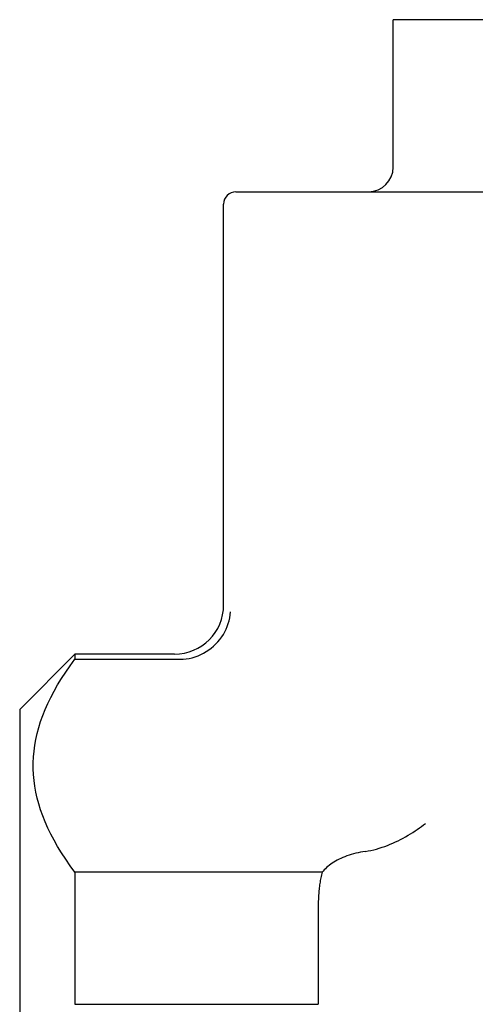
# Model space of a CAD drawing. Header units: millimetres. Extents: x 55 to 4073, y 5 to 341.
# Tile 2 of 9: x 272 to 291, y 203 to 243. Entities that reach past the tile are written whole.
import ezdxf

# ---------------------------------------------------------------- set-up
doc = ezdxf.new("R2010")
doc.units = ezdxf.units.MM
doc.layers.add('DETAIL', color=2, linetype='Continuous')

msp = doc.modelspace()

# ---------------------------------------------------------------- linework, layer by layer
at = {"layer": 'DETAIL'}
for p, q in [((302.492, 242.837), (287.492, 242.837)), ((287.492, 236.837), (287.492, 242.837)), ((281.092, 235.837), (323.892, 235.837)), ((280.592, 219.037), (280.592, 235.337)), ((272.292, 214.787), (274.542, 217.037)), ((274.542, 217.037), (274.542, 216.826)), ((278.592, 217.037), (274.542, 217.037)), ((274.542, 216.826), (278.831, 216.826)), ((272.292, 214.787), (272.292, 173.487)), ((274.542, 208.167), (274.542, 202.795)), ((284.6, 208.167), (274.542, 208.167)), ((284.442, 206.753), (284.442, 202.795)), ((274.542, 202.795), (284.442, 202.795))]:
    msp.add_line(p, q, dxfattribs=at)
at = {"layer": 'DETAIL', "flags": 128}
for points in [[(278.945, 216.83), (279.069, 216.844), (279.192, 216.864), (279.313, 216.892), (279.433, 216.928), (279.551, 216.97), (279.666, 217.02), (279.778, 217.076), (279.887, 217.139), (279.991, 217.208), (280.091, 217.282), (280.186, 217.363), (280.277, 217.449), (280.361, 217.539), (280.441, 217.635), (280.514, 217.734), (280.58, 217.837), (280.64, 217.944), (280.694, 218.053), (280.741, 218.166), (280.78, 218.28), (280.813, 218.396), (280.838, 218.513), (280.855, 218.631), (280.866, 218.75)], [(274.542, 208.167), (274.346, 208.433), (274.164, 208.695), (273.994, 208.954), (273.837, 209.21), (273.692, 209.464), (273.559, 209.715), (273.438, 209.964), (273.329, 210.211), (273.231, 210.456), (273.144, 210.7), (273.068, 210.942), (273.004, 211.183), (272.95, 211.424), (272.907, 211.663), (272.875, 211.902), (272.854, 212.14), (272.843, 212.378), (272.843, 212.616), (272.854, 212.854), (272.875, 213.092), (272.907, 213.33), (272.95, 213.57), (273.004, 213.81), (273.068, 214.051), (273.144, 214.293), (273.231, 214.537), (273.329, 214.782), (273.438, 215.029), (273.559, 215.278), (273.692, 215.529), (273.837, 215.783), (273.994, 216.039), (274.164, 216.298), (274.346, 216.56), (274.542, 216.826)], [(278.831, 216.826), (278.835, 216.826), (278.84, 216.826), (278.845, 216.826), (278.85, 216.826), (278.855, 216.826), (278.86, 216.826), (278.864, 216.826), (278.869, 216.826), (278.874, 216.827), (278.879, 216.827), (278.883, 216.827), (278.888, 216.827), (278.893, 216.827), (278.898, 216.827), (278.902, 216.828), (278.907, 216.828), (278.912, 216.828), (278.917, 216.828), (278.921, 216.829), (278.926, 216.829), (278.931, 216.829), (278.935, 216.83), (278.94, 216.83), (278.945, 216.83)], [(286.357, 209.014), (286.471, 209.033), (286.585, 209.055), (286.698, 209.081), (286.812, 209.111), (286.925, 209.144), (287.037, 209.18), (287.149, 209.219), (287.26, 209.26), (287.37, 209.304), (287.479, 209.351), (287.586, 209.399), (287.692, 209.449), (287.796, 209.502), (287.898, 209.556), (287.999, 209.611), (288.098, 209.668), (288.195, 209.725), (288.289, 209.784), (288.382, 209.844), (288.472, 209.905), (288.56, 209.966), (288.645, 210.028), (288.728, 210.09), (288.809, 210.152)], [(286.357, 209.014), (286.258, 208.998), (286.16, 208.98), (286.063, 208.96), (285.968, 208.937), (285.875, 208.913), (285.784, 208.887), (285.696, 208.858), (285.61, 208.829), (285.526, 208.797), (285.445, 208.764), (285.367, 208.729), (285.291, 208.693), (285.217, 208.655), (285.147, 208.616), (285.079, 208.575), (285.015, 208.534), (284.953, 208.491), (284.894, 208.448), (284.838, 208.403), (284.784, 208.357), (284.734, 208.311), (284.687, 208.264), (284.642, 208.216), (284.6, 208.167)], [(284.6, 208.167), (284.586, 208.111), (284.573, 208.055), (284.56, 207.998), (284.548, 207.941), (284.537, 207.883), (284.526, 207.826), (284.516, 207.768), (284.507, 207.709), (284.499, 207.651), (284.491, 207.592), (284.484, 207.533), (284.477, 207.474), (284.471, 207.415), (284.466, 207.355), (284.461, 207.296), (284.457, 207.236), (284.453, 207.176), (284.45, 207.116), (284.447, 207.055), (284.445, 206.995), (284.444, 206.935), (284.442, 206.874), (284.442, 206.814), (284.442, 206.753)]]:
    msp.add_lwpolyline(points, dxfattribs=at)
at = {"layer": 'DETAIL'}
for centre, radius, start, end in [((286.492, 236.837), 1, 270, 0), ((281.092, 235.337), 0.5, 90, 180), ((278.592, 219.037), 2, 270, 0)]:
    msp.add_arc(centre, radius, start, end, dxfattribs=at)

doc.saveas('drawing.dxf')
